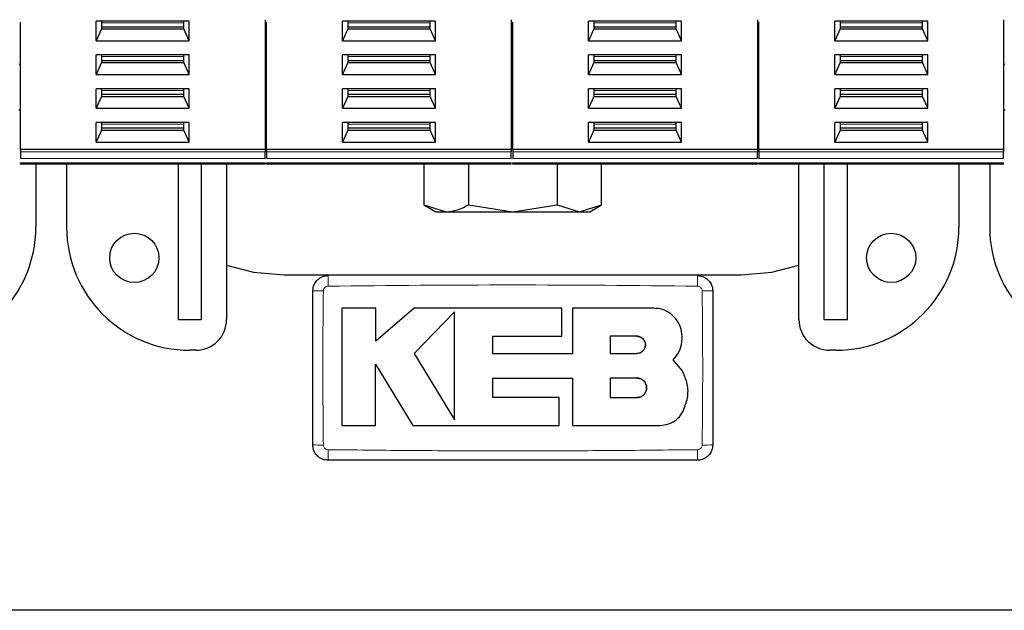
# Model space of a CAD drawing. Header units: millimetres. Extents: x 5 to 418, y 2 to 292.
# Tile 4 of 40: x 81 to 113, y 67 to 86. Entities that reach past the tile are written whole.
import ezdxf

# ---------------------------------------------------------------- set-up
doc = ezdxf.new("R2010")
doc.units = ezdxf.units.MM

msp = doc.modelspace()

# ---------------------------------------------------------------- linework, layer by layer
at = {"color": 7, "linetype": 'Continuous', "lineweight": 25}
for p, q in [((81.1625, 82.0619), (81.1625, 86.2026)), ((86.6499, 86.2337), (83.6252, 86.2337)), ((83.6252, 85.5975), (83.6252, 86.2337)), ((83.8, 86.2337), (83.8, 85.9863)), ((86.475, 85.9863), (86.475, 86.2337)), ((86.6499, 85.5975), (86.6499, 86.2337)), ((89.1125, 86.2846), (89.1125, 82.0619)), ((89.1625, 82.0619), (89.1625, 86.2026)), ((94.6499, 86.2337), (91.6252, 86.2337)), ((91.6252, 85.5975), (91.6252, 86.2337)), ((91.8, 86.2337), (91.8, 85.9863)), ((94.475, 85.9863), (94.475, 86.2337)), ((94.6499, 85.5975), (94.6499, 86.2337)), ((97.1125, 86.2846), (97.1125, 82.0619)), ((97.1625, 82.0619), (97.1625, 86.2026)), ((102.6499, 86.2337), (99.6252, 86.2337)), ((99.6252, 85.5975), (99.6252, 86.2337)), ((99.8, 86.2337), (99.8, 85.9863)), ((102.475, 85.9863), (102.475, 86.2337)), ((102.6499, 85.5975), (102.6499, 86.2337)), ((105.1125, 86.2846), (105.1125, 82.0619)), ((105.1625, 82.0619), (105.1625, 86.2104)), ((110.6499, 86.2337), (107.6252, 86.2337)), ((107.6252, 85.5975), (107.6252, 86.2337)), ((107.8, 86.2337), (107.8, 85.9863)), ((110.475, 85.9863), (110.475, 86.2337)), ((110.6499, 85.5975), (110.6499, 86.2337)), ((113.1125, 86.2846), (113.1125, 82.0619)), ((83.8, 85.9863), (83.6252, 85.5975)), ((83.8, 86.057), (86.475, 86.057)), ((83.8, 85.9863), (86.475, 85.9863)), ((86.6499, 85.5975), (86.475, 85.9863)), ((91.8, 85.9863), (91.6252, 85.5975)), ((91.8, 86.057), (94.475, 86.057)), ((91.8, 85.9863), (94.475, 85.9863)), ((94.6499, 85.5975), (94.475, 85.9863)), ((99.8, 85.9863), (99.6252, 85.5975)), ((99.8, 86.057), (102.475, 86.057)), ((99.8, 85.9863), (102.475, 85.9863)), ((102.6499, 85.5975), (102.475, 85.9863)), ((107.8, 85.9863), (107.6252, 85.5975)), ((107.8, 86.057), (110.475, 86.057)), ((107.8, 85.9863), (110.475, 85.9863)), ((110.6499, 85.5975), (110.475, 85.9863)), ((83.6252, 85.5975), (86.6499, 85.5975)), ((91.6252, 85.5975), (94.6499, 85.5975)), ((99.6252, 85.5975), (102.6499, 85.5975)), ((107.6252, 85.5975), (110.6499, 85.5975)), ((86.6499, 85.1377), (83.6252, 85.1377)), ((83.6252, 84.5015), (83.6252, 85.1377)), ((83.8, 85.1377), (83.8, 84.8903)), ((86.475, 84.8903), (86.475, 85.1377)), ((86.6499, 84.5015), (86.6499, 85.1377)), ((94.6499, 85.1377), (91.6252, 85.1377)), ((91.6252, 84.5015), (91.6252, 85.1377)), ((91.8, 85.1377), (91.8, 84.8903)), ((94.475, 84.8903), (94.475, 85.1377)), ((94.6499, 84.5015), (94.6499, 85.1377)), ((102.6499, 85.1377), (99.6252, 85.1377)), ((99.6252, 84.5015), (99.6252, 85.1377)), ((99.8, 85.1377), (99.8, 84.8903)), ((102.475, 84.8903), (102.475, 85.1377)), ((102.6499, 84.5015), (102.6499, 85.1377)), ((110.6499, 85.1377), (107.6252, 85.1377)), ((107.6252, 84.5015), (107.6252, 85.1377)), ((107.8, 85.1377), (107.8, 84.8903)), ((110.475, 84.8903), (110.475, 85.1377)), ((110.6499, 84.5015), (110.6499, 85.1377)), ((83.8, 84.8903), (83.6252, 84.5015)), ((83.8, 84.961), (86.475, 84.961)), ((83.8, 84.8903), (86.475, 84.8903)), ((86.6499, 84.5015), (86.475, 84.8903)), ((91.8, 84.8903), (91.6252, 84.5015)), ((91.8, 84.961), (94.475, 84.961)), ((91.8, 84.8903), (94.475, 84.8903)), ((94.6499, 84.5015), (94.475, 84.8903)), ((99.8, 84.8903), (99.6252, 84.5015)), ((99.8, 84.961), (102.475, 84.961)), ((99.8, 84.8903), (102.475, 84.8903)), ((102.6499, 84.5015), (102.475, 84.8903)), ((107.8, 84.8903), (107.6252, 84.5015)), ((107.8, 84.961), (110.475, 84.961)), ((107.8, 84.8903), (110.475, 84.8903)), ((110.6499, 84.5015), (110.475, 84.8903)), ((83.6252, 84.5015), (86.6499, 84.5015)), ((91.6252, 84.5015), (94.6499, 84.5015)), ((99.6252, 84.5015), (102.6499, 84.5015)), ((107.6252, 84.5015), (110.6499, 84.5015)), ((86.6499, 84.0417), (83.6252, 84.0417)), ((83.6252, 83.4055), (83.6252, 84.0417)), ((83.8, 84.0417), (83.8, 83.7943)), ((83.8, 83.865), (86.475, 83.865)), ((86.475, 83.7943), (86.475, 84.0417)), ((86.6499, 83.4055), (86.6499, 84.0417)), ((94.6499, 84.0417), (91.6252, 84.0417)), ((91.6252, 83.4055), (91.6252, 84.0417)), ((91.8, 84.0417), (91.8, 83.7943)), ((91.8, 83.865), (94.475, 83.865)), ((94.475, 83.7943), (94.475, 84.0417)), ((94.6499, 83.4055), (94.6499, 84.0417)), ((102.6499, 84.0417), (99.6252, 84.0417)), ((99.6252, 83.4055), (99.6252, 84.0417)), ((99.8, 84.0417), (99.8, 83.7943)), ((99.8, 83.865), (102.475, 83.865)), ((102.475, 83.7943), (102.475, 84.0417)), ((102.6499, 83.4055), (102.6499, 84.0417)), ((110.6499, 84.0417), (107.6252, 84.0417)), ((107.6252, 83.4055), (107.6252, 84.0417)), ((107.8, 84.0417), (107.8, 83.7943)), ((107.8, 83.865), (110.475, 83.865)), ((110.475, 83.7943), (110.475, 84.0417)), ((110.6499, 83.4055), (110.6499, 84.0417)), ((83.8, 83.7943), (83.6252, 83.4055)), ((83.8, 83.7943), (86.475, 83.7943)), ((86.6499, 83.4055), (86.475, 83.7943)), ((91.8, 83.7943), (91.6252, 83.4055)), ((91.8, 83.7943), (94.475, 83.7943)), ((94.6499, 83.4055), (94.475, 83.7943)), ((99.8, 83.7943), (99.6252, 83.4055)), ((99.8, 83.7943), (102.475, 83.7943)), ((102.6499, 83.4055), (102.475, 83.7943)), ((107.8, 83.7943), (107.6252, 83.4055)), ((107.8, 83.7943), (110.475, 83.7943)), ((110.6499, 83.4055), (110.475, 83.7943)), ((81.1625, 83.3448), (81.1125, 83.3448)), ((83.6252, 83.4055), (86.6499, 83.4055)), ((89.1625, 83.3448), (89.1125, 83.3448)), ((89.1625, 83.2198), (89.1125, 83.2198)), ((91.6252, 83.4055), (94.6499, 83.4055)), ((97.1625, 83.3448), (97.1125, 83.3448)), ((99.6252, 83.4055), (102.6499, 83.4055)), ((105.1625, 83.3448), (105.1125, 83.3448)), ((105.1625, 83.2198), (105.1125, 83.2198)), ((107.6252, 83.4055), (110.6499, 83.4055)), ((113.1625, 83.3448), (113.1125, 83.3448)), ((86.6499, 82.9457), (83.6252, 82.9457)), ((83.6252, 82.3095), (83.6252, 82.9457)), ((83.8, 82.9457), (83.8, 82.6983)), ((86.475, 82.6983), (86.475, 82.9457)), ((86.6499, 82.3095), (86.6499, 82.9457)), ((94.6499, 82.9457), (91.6252, 82.9457)), ((91.6252, 82.3095), (91.6252, 82.9457)), ((91.8, 82.9457), (91.8, 82.6983)), ((94.475, 82.6983), (94.475, 82.9457)), ((94.6499, 82.3095), (94.6499, 82.9457)), ((102.6499, 82.9457), (99.6252, 82.9457)), ((99.6252, 82.3095), (99.6252, 82.9457)), ((99.8, 82.9457), (99.8, 82.6983)), ((102.475, 82.6983), (102.475, 82.9457)), ((102.6499, 82.3095), (102.6499, 82.9457)), ((110.6499, 82.9457), (107.6252, 82.9457)), ((107.6252, 82.3095), (107.6252, 82.9457)), ((107.8, 82.9457), (107.8, 82.6983)), ((110.475, 82.6983), (110.475, 82.9457)), ((110.6499, 82.3095), (110.6499, 82.9457)), ((83.8, 82.6983), (83.6252, 82.3095)), ((83.8, 82.769), (86.475, 82.769)), ((83.8, 82.6983), (86.475, 82.6983)), ((86.6499, 82.3095), (86.475, 82.6983)), ((91.8, 82.6983), (91.6252, 82.3095)), ((91.8, 82.769), (94.475, 82.769)), ((91.8, 82.6983), (94.475, 82.6983)), ((94.6499, 82.3095), (94.475, 82.6983)), ((99.8, 82.6983), (99.6252, 82.3095)), ((99.8, 82.769), (102.475, 82.769)), ((99.8, 82.6983), (102.475, 82.6983)), ((102.6499, 82.3095), (102.475, 82.6983)), ((107.8, 82.6983), (107.6252, 82.3095)), ((107.8, 82.769), (110.475, 82.769)), ((107.8, 82.6983), (110.475, 82.6983)), ((110.6499, 82.3095), (110.475, 82.6983)), ((83.6252, 82.3095), (86.6499, 82.3095)), ((91.6252, 82.3095), (94.6499, 82.3095)), ((99.6252, 82.3095), (102.6499, 82.3095)), ((107.6252, 82.3095), (110.6499, 82.3095)), ((89.1125, 82.0619), (81.1625, 82.0619)), ((81.1625, 82.0619), (81.1625, 81.9912)), ((89.1125, 82.0619), (89.1125, 81.9912)), ((97.1125, 82.0619), (89.1625, 82.0619)), ((89.1625, 82.0619), (89.1625, 81.9912)), ((97.1125, 82.0619), (97.1125, 81.9912)), ((105.1125, 82.0619), (97.1625, 82.0619)), ((97.1625, 82.0619), (97.1625, 81.9912)), ((105.1125, 82.0619), (105.1125, 81.9912)), ((113.1125, 82.0619), (105.1625, 82.0619)), ((105.1625, 82.0619), (105.1625, 81.9912)), ((113.1125, 82.0619), (113.1125, 81.9912)), ((89.1125, 81.5948), (81.1625, 81.5948)), ((81.6625, 81.5948), (81.6625, 79.5448)), ((82.6625, 81.5948), (82.6625, 79.5448)), ((86.2875, 81.5948), (86.2875, 76.5448)), ((87.0375, 81.5948), (87.0375, 76.5448)), ((87.8625, 81.5948), (87.8625, 76.5448)), ((97.1125, 81.5948), (89.1625, 81.5948)), ((94.2758, 81.5948), (94.2758, 80.2681)), ((95.7192, 81.5948), (95.7192, 80.2681)), ((105.1125, 81.5948), (97.1625, 81.5948)), ((98.6059, 81.5948), (98.6059, 80.2681)), ((100.0493, 80.2681), (100.0493, 81.5948)), ((113.1125, 81.5948), (105.1625, 81.5948)), ((106.4625, 76.5448), (106.4625, 81.5948)), ((107.2875, 76.5448), (107.2875, 81.5948)), ((108.0375, 76.5448), (108.0375, 81.5948)), ((111.6625, 81.5948), (111.6625, 79.5448)), ((112.6625, 81.5948), (112.6625, 79.5448)), ((94.2758, 80.2681), (94.6625, 80.0448)), ((94.2758, 80.2681), (94.9975, 80.0448)), ((94.6625, 80.0448), (94.9975, 80.0448)), ((94.9975, 80.0448), (97.1625, 80.0448)), ((95.7192, 80.2681), (97.1625, 80.0448)), ((97.1625, 80.0448), (98.6059, 80.2681)), ((97.1625, 80.0448), (99.3276, 80.0448)), ((98.6059, 80.2681), (99.3276, 80.0448)), ((99.3276, 80.0448), (100.0493, 80.2681)), ((99.3276, 80.0448), (99.6625, 80.0448)), ((99.6625, 80.0448), (100.0493, 80.2681)), ((89.7375, 77.9948), (104.5875, 77.9948)), ((92.7071, 76.9094), (91.6074, 76.9094)), ((92.7071, 75.843), (92.7071, 76.9094)), ((93.9584, 76.9094), (92.7071, 75.843)), ((98.7572, 76.9094), (93.9584, 76.9094)), ((98.7572, 76.0062), (98.7572, 76.9094)), ((99.1048, 76.9094), (99.1048, 75.4295)), ((101.7497, 76.9094), (99.1048, 76.9094)), ((86.2875, 76.5448), (87.0375, 76.5448)), ((95.2701, 76.7904), (93.9584, 75.4411)), ((107.2875, 76.5448), (108.0375, 76.5448)), ((96.515, 76.0062), (98.7572, 76.0062)), ((96.515, 75.4295), (96.515, 76.0062)), ((101.1947, 75.999), (100.3242, 75.999)), ((100.3242, 75.999), (100.3242, 75.4411)), ((86.8625, 75.5448), (86.6625, 75.5448)), ((107.6625, 75.5448), (107.4625, 75.5448)), ((93.9584, 75.4411), (95.2701, 73.2854)), ((99.1048, 75.4295), (96.515, 75.4295)), ((100.3242, 75.4411), (101.1947, 75.4411)), ((102.663, 74.8856), (102.3784, 75.2381)), ((92.7064, 75.0922), (93.9169, 73.1027)), ((92.7064, 73.1027), (92.7064, 75.0922)), ((96.5156, 74.6422), (99.1048, 74.6422)), ((96.5156, 74.0047), (96.5156, 74.6422)), ((99.1048, 74.6422), (99.1048, 73.1027)), ((100.3242, 74.6422), (100.3242, 74.0047)), ((101.1947, 74.6422), (100.3242, 74.6422)), ((98.6674, 74.0047), (96.5156, 74.0047)), ((98.6674, 73.1027), (98.6674, 74.0047)), ((100.3242, 74.0047), (101.1947, 74.0047)), ((91.6074, 73.1027), (92.7064, 73.1027)), ((93.9169, 73.1027), (98.6674, 73.1027)), ((99.1048, 73.1027), (101.9433, 73.1027)), ((151.9125, 67.0948), (42.4125, 67.0948))]:
    msp.add_line(p, q, dxfattribs=at)
at = {"color": 7, "linetype": 'Continuous', "lineweight": 18}
for p, q in [((83.8, 86.1808), (86.475, 86.1808)), ((91.8, 86.1808), (94.475, 86.1808)), ((99.8, 86.1808), (102.475, 86.1808)), ((107.8, 86.1808), (110.475, 86.1808)), ((81.1625, 84.8448), (81.1125, 84.8448)), ((83.8, 85.0848), (86.475, 85.0848)), ((89.1625, 84.8448), (89.1125, 84.8448)), ((91.8, 85.0848), (94.475, 85.0848)), ((97.1625, 84.8448), (97.1125, 84.8448)), ((99.8, 85.0848), (102.475, 85.0848)), ((105.1625, 84.8448), (105.1125, 84.8448)), ((107.8, 85.0848), (110.475, 85.0848)), ((113.1625, 84.8448), (113.1125, 84.8448)), ((83.8, 83.9887), (86.475, 83.9887)), ((91.8, 83.9887), (94.475, 83.9887)), ((99.8, 83.9887), (102.475, 83.9887)), ((107.8, 83.9887), (110.475, 83.9887)), ((83.8, 82.8927), (86.475, 82.8927)), ((91.8, 82.8927), (94.475, 82.8927)), ((99.8, 82.8927), (102.475, 82.8927)), ((107.8, 82.8927), (110.475, 82.8927)), ((89.1125, 81.9912), (81.1625, 81.9912)), ((97.1125, 81.9912), (89.1625, 81.9912)), ((105.1125, 81.9912), (97.1625, 81.9912)), ((113.1125, 81.9912), (105.1625, 81.9912)), ((89.1125, 81.779), (81.1625, 81.779)), ((89.1125, 81.6387), (81.1625, 81.6387)), ((97.1125, 81.779), (89.1625, 81.779)), ((97.1125, 81.6387), (89.1625, 81.6387)), ((105.1125, 81.779), (97.1625, 81.779)), ((105.1125, 81.6387), (97.1625, 81.6387)), ((113.1125, 81.779), (105.1625, 81.779)), ((113.1125, 81.6387), (105.1625, 81.6387))]:
    msp.add_line(p, q, dxfattribs=at)
at = {"color": 7, "linetype": 'Continuous', "lineweight": 25, "flags": 128}
for points in [[(87.8625, 78.3091), (88.7391, 78.0822), (89.7375, 77.9948)], [(104.5875, 77.9948), (105.586, 78.0822), (106.4625, 78.3091)]]:
    msp.add_lwpolyline(points, dxfattribs=at)
at = {"color": 7, "linetype": 'Continuous', "lineweight": 25}
for centre in [(84.8625, 78.5448), (109.4625, 78.5448)]:
    msp.add_circle(centre, 0.8, dxfattribs=at)
for centre, radius, start, end in [((77.6625, 79.5448), 4, 270, 0), ((86.6625, 79.5448), 4, 180, 270), ((107.6625, 79.5448), 4, 270, 0), ((116.6625, 79.5448), 4, 180, 270), ((86.8625, 76.5448), 1, 270, 0), ((107.4625, 76.5448), 1, 180, 270)]:
    msp.add_arc(centre, radius, start, end, dxfattribs=at)
at = {"color": 7, "linetype": 'Continuous', "lineweight": 18}
for centre, radius, start, end in [((98.2021, 77.7109), 7.0443, 177.89336, 180.69134), ((96.1269, 77.7109), 7.0405, 359.30829, 2.10777), ((90.9215, 70.2269), 7.2475, 89.32804, 92.04754), ((103.4036, 70.2318), 7.2426, 87.9511, 90.6724), ((90.9215, 79.7078), 7.2426, 267.9511, 270.6724), ((103.4036, 79.7127), 7.2475, 269.32804, 272.04754), ((98.1982, 72.2288), 7.0405, 179.30829, 182.10777), ((96.123, 72.2288), 7.0443, 357.89336, 0.69134)]:
    msp.add_arc(centre, radius, start, end, dxfattribs=at)
at = {"color": 7, "linetype": 'Continuous', "lineweight": 25}
for points in [[(81.1625, 81.9912), (81.1625, 81.9757), (81.1625, 81.9447), (81.1625, 81.8851), (81.1625, 81.8255), (81.1625, 81.7945), (81.1625, 81.779)], [(89.1125, 81.779), (89.1125, 81.7945), (89.1125, 81.8255), (89.1125, 81.8851), (89.1125, 81.9447), (89.1125, 81.9757), (89.1125, 81.9912)], [(89.1625, 81.9912), (89.1625, 81.9757), (89.1625, 81.9447), (89.1625, 81.8851), (89.1625, 81.8255), (89.1625, 81.7945), (89.1625, 81.779)], [(97.1125, 81.779), (97.1125, 81.7945), (97.1125, 81.8255), (97.1125, 81.8851), (97.1125, 81.9447), (97.1125, 81.9757), (97.1125, 81.9912)], [(97.1625, 81.9912), (97.1625, 81.9757), (97.1625, 81.9447), (97.1625, 81.8851), (97.1625, 81.8255), (97.1625, 81.7945), (97.1625, 81.779)], [(105.1125, 81.779), (105.1125, 81.7945), (105.1125, 81.8255), (105.1125, 81.8851), (105.1125, 81.9447), (105.1125, 81.9757), (105.1125, 81.9912)], [(105.1625, 81.9912), (105.1625, 81.9757), (105.1625, 81.9447), (105.1625, 81.8851), (105.1625, 81.8255), (105.1625, 81.7945), (105.1625, 81.779)], [(113.1125, 81.779), (113.1125, 81.7945), (113.1125, 81.8255), (113.1125, 81.8851), (113.1125, 81.9447), (113.1125, 81.9757), (113.1125, 81.9912)], [(81.1625, 81.5948), (81.1625, 81.5954), (81.1625, 81.5965), (81.1625, 81.6055), (81.1625, 81.6191), (81.1625, 81.6322), (81.1625, 81.6387)], [(89.1125, 81.5948), (89.1125, 81.5954), (89.1125, 81.5965), (89.1125, 81.6055), (89.1125, 81.6191), (89.1125, 81.6322), (89.1125, 81.6387)], [(89.1625, 81.5948), (89.1625, 81.5954), (89.1625, 81.5965), (89.1625, 81.6055), (89.1625, 81.6191), (89.1625, 81.6322), (89.1625, 81.6387)], [(97.1125, 81.5948), (97.1125, 81.5954), (97.1125, 81.5965), (97.1125, 81.6055), (97.1125, 81.6191), (97.1125, 81.6322), (97.1125, 81.6387)], [(97.1625, 81.5948), (97.1625, 81.5954), (97.1625, 81.5965), (97.1625, 81.6055), (97.1625, 81.6191), (97.1625, 81.6322), (97.1625, 81.6387)], [(105.1125, 81.5948), (105.1125, 81.5954), (105.1125, 81.5965), (105.1125, 81.6055), (105.1125, 81.6191), (105.1125, 81.6322), (105.1125, 81.6387)], [(105.1625, 81.5948), (105.1625, 81.5954), (105.1625, 81.5965), (105.1625, 81.6055), (105.1625, 81.6191), (105.1625, 81.6322), (105.1625, 81.6387)], [(113.1125, 81.5948), (113.1125, 81.5954), (113.1125, 81.5965), (113.1125, 81.6055), (113.1125, 81.6191), (113.1125, 81.6322), (113.1125, 81.6387)]]:
    msp.add_open_spline(points, degree=3, dxfattribs=at)
for points, knots in [([(94.9975, 80.0448), (95.1184, 80.0561), (95.363, 80.0788), (95.5996, 80.2046), (95.7192, 80.2681)], [0, 0, 0, 0, 0.4945107, 1, 1, 1, 1]), ([(90.6625, 77.4698), (90.6681, 77.526), (90.6791, 77.6384), (90.7653, 77.7883), (90.8922, 77.9013), (91.0328, 77.9613), (91.1257, 77.9674), (91.1625, 77.9698)], [0, 0, 0, 0, 0.2146728, 0.4293525, 0.6440267, 0.8586958, 1, 1, 1, 1]), ([(103.1625, 77.9698), (103.2188, 77.9643), (103.3312, 77.9532), (103.481, 77.867), (103.5941, 77.7402), (103.654, 77.5996), (103.6601, 77.5067), (103.6625, 77.4698)], [0, 0, 0, 0, 0.2146723, 0.429352, 0.6440261, 0.8586954, 1, 1, 1, 1]), ([(90.6625, 72.4698), (90.6625, 73.0014), (90.6625, 74.1005), (90.6625, 75.7673), (90.6625, 76.9023), (90.6625, 77.4698)], [0, 0, 0, 0, 0.3189773, 0.6594761, 1, 1, 1, 1]), ([(103.6625, 77.4698), (103.6625, 76.9382), (103.6625, 75.8391), (103.6625, 74.1724), (103.6625, 73.0373), (103.6625, 72.4698)], [0, 0, 0, 0, 0.3189773, 0.6594761, 1, 1, 1, 1]), ([(91.6074, 76.9094), (91.6074, 76.3887), (91.6074, 75.1199), (91.6074, 73.851), (91.6074, 73.1027)], [0, 0, 0, 0, 0.410329, 1, 1, 1, 1]), ([(102.663, 75.996), (102.6529, 76.0987), (102.6328, 76.3039), (102.4754, 76.5776), (102.2438, 76.7841), (101.9869, 76.8937), (101.8172, 76.9049), (101.7497, 76.9094)], [0, 0, 0, 0, 0.2145899, 0.4291787, 0.6437974, 0.8584406, 1, 1, 1, 1]), ([(95.2701, 73.2854), (95.2701, 73.8058), (95.2701, 74.974), (95.2701, 76.1424), (95.2701, 76.7904)], [0, 0, 0, 0, 0.445477, 1, 1, 1, 1]), ([(101.1947, 75.4411), (101.2261, 75.4442), (101.2889, 75.4503), (101.3725, 75.4986), (101.436, 75.5695), (101.4722, 75.6581), (101.4771, 75.7535), (101.4501, 75.8451), (101.3943, 75.9226), (101.3162, 75.9769), (101.2453, 75.9974), (101.2044, 75.9987), (101.1947, 75.999)], [0, 0, 0, 0, 0.107578, 0.2151551, 0.3227414, 0.4302646, 0.5376805, 0.6449865, 0.7522129, 0.8594106, 0.9666404, 1, 1, 1, 1]), ([(101.1947, 75.999), (101.2261, 75.996), (101.2888, 75.9898), (101.3723, 75.9417), (101.4358, 75.8709), (101.4721, 75.7826), (101.4771, 75.6874), (101.4505, 75.5958), (101.3949, 75.5181), (101.3169, 75.4635), (101.2457, 75.4427), (101.2046, 75.4414), (101.1947, 75.4411)], [0, 0, 0, 0, 0.1073343, 0.2146721, 0.3219288, 0.4291301, 0.5363387, 0.6436098, 0.7509827, 0.8584684, 0.9660383, 1, 1, 1, 1]), ([(102.3784, 75.2381), (102.448, 75.3225), (102.5873, 75.4913), (102.6661, 75.7674), (102.6638, 75.9361), (102.663, 75.996)], [0, 0, 0, 0, 0.3919652, 0.7839445, 1, 1, 1, 1]), ([(102.7266, 73.6286), (102.7769, 73.7691), (102.8776, 74.0503), (102.8494, 74.5008), (102.7237, 74.7603), (102.663, 74.8856)], [0, 0, 0, 0, 0.3407821, 0.6815687, 1, 1, 1, 1]), ([(101.1947, 74.0047), (101.2305, 74.0082), (101.3022, 74.0153), (101.3976, 74.0702), (101.4701, 74.1511), (101.5116, 74.252), (101.5174, 74.3608), (101.4869, 74.4655), (101.4234, 74.5542), (101.3342, 74.6167), (101.253, 74.6403), (101.206, 74.6418), (101.1947, 74.6422)], [0, 0, 0, 0, 0.1073587, 0.2147209, 0.322003, 0.4292233, 0.5364372, 0.6436972, 0.7510459, 0.8585026, 0.9660513, 1, 1, 1, 1]), ([(101.1947, 74.6422), (101.2306, 74.6387), (101.3024, 74.6316), (101.3979, 74.5765), (101.4704, 74.4954), (101.5118, 74.3942), (101.5173, 74.2853), (101.4865, 74.1807), (101.4228, 74.0921), (101.3336, 74.03), (101.2525, 74.0066), (101.2058, 74.0051), (101.1947, 74.0047)], [0, 0, 0, 0, 0.1075789, 0.2151577, 0.3227289, 0.4302244, 0.537613, 0.6449022, 0.752128, 0.8593402, 0.9665939, 1, 1, 1, 1]), ([(101.9433, 73.1027), (102.0385, 73.112), (102.2289, 73.1307), (102.4813, 73.2768), (102.6452, 73.4554), (102.7061, 73.585), (102.7266, 73.6286)], [0, 0, 0, 0, 0.2851253, 0.5702516, 0.8553553, 1, 1, 1, 1]), ([(91.1625, 71.9698), (91.1063, 71.9753), (90.9939, 71.9864), (90.8441, 72.0726), (90.731, 72.1994), (90.6711, 72.34), (90.665, 72.4329), (90.6625, 72.4698)], [0, 0, 0, 0, 0.21467234, 0.42935197, 0.64402608, 0.85869542, 1, 1, 1, 1]), ([(103.6625, 72.4698), (103.657, 72.4136), (103.646, 72.3012), (103.5598, 72.1514), (103.4329, 72.0383), (103.2923, 71.9784), (103.1994, 71.9722), (103.1625, 71.9698)], [0, 0, 0, 0, 0.2146728, 0.4293525, 0.6440267, 0.8586958, 1, 1, 1, 1]), ([(103.1625, 71.9698), (101.1627, 71.9698), (97.1627, 71.9698), (93.1627, 71.9698), (91.1625, 71.9698)], [0, 0, 0, 0, 0.499961, 1, 1, 1, 1])]:
    msp.add_open_spline(points, degree=3, knots=knots, dxfattribs=at)
at = {"color": 7, "linetype": 'Continuous', "lineweight": 18}
for points, knots in [([(91.0065, 77.4739), (91.0008, 76.9055), (90.9893, 75.7686), (90.9899, 74.0991), (91.0011, 72.9981), (91.0065, 72.4657)], [0, 0, 0, 0, 0.3404989, 0.6810495, 1, 1, 1, 1]), ([(91.1583, 77.6259), (91.1472, 77.625), (91.1192, 77.6228), (91.0768, 77.6043), (91.0385, 77.57), (91.0121, 77.5248), (91.0084, 77.4909), (91.0065, 77.4739)], [0, 0, 0, 0, 0.140567, 0.3553278, 0.5708439, 0.7860438, 1, 1, 1, 1]), ([(103.1668, 77.6259), (101.1652, 77.6462), (97.1624, 77.6867), (93.1596, 77.6462), (91.1583, 77.6259)], [0, 0, 0, 0, 0.50003915, 1, 1, 1, 1]), ([(103.3186, 77.4739), (103.3178, 77.485), (103.3156, 77.5131), (103.2971, 77.5555), (103.2628, 77.5939), (103.2176, 77.6203), (103.1837, 77.624), (103.1668, 77.6259)], [0, 0, 0, 0, 0.1406569, 0.3555039, 0.5710329, 0.7861716, 1, 1, 1, 1]), ([(103.3186, 72.4657), (103.3243, 73.0341), (103.3358, 74.171), (103.3352, 75.8406), (103.324, 76.9415), (103.3186, 77.4739)], [0, 0, 0, 0, 0.3404989, 0.6810495, 1, 1, 1, 1]), ([(91.0065, 72.4657), (91.0073, 72.4546), (91.0095, 72.4265), (91.028, 72.3842), (91.0623, 72.3458), (91.1075, 72.3194), (91.1414, 72.3156), (91.1583, 72.3138)], [0, 0, 0, 0, 0.1406569, 0.3555039, 0.5710329, 0.7861716, 1, 1, 1, 1]), ([(103.1668, 72.3138), (103.1779, 72.3146), (103.2059, 72.3168), (103.2483, 72.3353), (103.2866, 72.3697), (103.313, 72.4148), (103.3167, 72.4488), (103.3186, 72.4657)], [0, 0, 0, 0, 0.140567, 0.3553278, 0.5708439, 0.7860438, 1, 1, 1, 1]), ([(91.1583, 72.3138), (92.159, 72.3027), (94.1604, 72.2807), (97.1628, 72.2694), (100.165, 72.2807), (102.1662, 72.3027), (103.1668, 72.3138)], [0, 0, 0, 0, 0.2500113, 0.5000392, 0.7500099, 1, 1, 1, 1])]:
    msp.add_open_spline(points, degree=3, knots=knots, dxfattribs=at)

doc.saveas('drawing.dxf')
